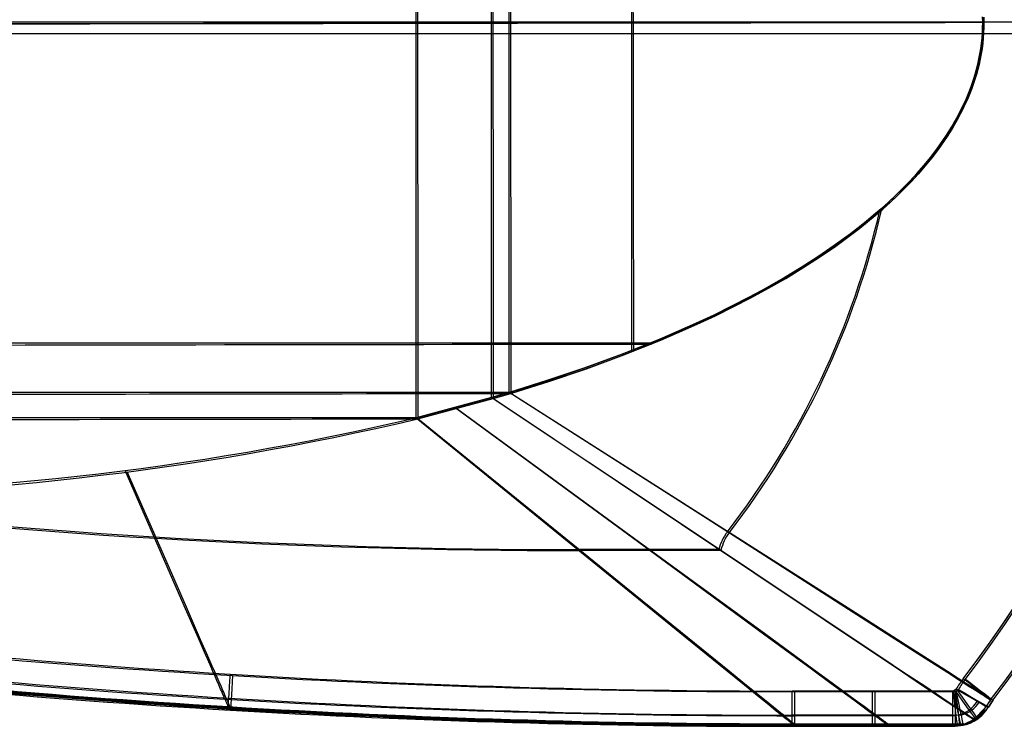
# Model space of a CAD drawing. Extents: x -64 to 57, y 4 to 161.
# Tile 184 of 256: x 3 to 29, y 65 to 83. Entities that reach past the tile are written whole.
import ezdxf

# ---------------------------------------------------------------- set-up
doc = ezdxf.new("R2010")
doc.units = 0
doc.layers.add('DEFAULT', color=7, linetype='CONTINUOUS')

msp = doc.modelspace()

# ---------------------------------------------------------------- linework, layer by layer
at = {"layer": 'DEFAULT', "color": 254}
for p, q in [((33.666, 82.826, 27.697), (-38.732, 82.826, 27.697)), ((33.697, 82.828, 69.575), (-38.7, 82.716, 69.575)), ((28.356, 82.826, 29.311), (28.354, 82.963, 29.311)), ((28.354, 82.955, 29.312), (28.356, 82.826, 29.311)), ((28.356, 82.826, 29.311), (28.354, 82.696, 29.312)), ((28.354, 82.688, 29.311), (28.356, 82.826, 29.311)), ((30.832, 82.826, 29.17), (28.356, 82.826, 29.311)), ((28.385, 82.957, 67.961), (28.388, 82.819, 67.961)), ((28.388, 82.819, 67.961), (28.386, 82.949, 67.961)), ((28.386, 82.69, 67.961), (28.388, 82.819, 67.961)), ((28.388, 82.819, 67.961), (28.386, 82.682, 67.961)), ((30.863, 82.823, 68.102), (28.388, 82.819, 67.961)), ((28.338, 82.413, 29.312), (28.348, 82.55, 29.312)), ((28.349, 82.567, 29.312), (28.34, 82.438, 29.312)), ((28.348, 82.55, 29.312), (28.354, 82.688, 29.311)), ((28.354, 82.696, 29.312), (28.349, 82.567, 29.312)), ((28.38, 82.544, 67.961), (28.37, 82.407, 67.96)), ((28.372, 82.431, 67.96), (28.381, 82.561, 67.96)), ((28.386, 82.682, 67.961), (28.38, 82.544, 67.961)), ((28.381, 82.561, 67.96), (28.386, 82.69, 67.961)), ((28.305, 82.14, 29.313), (28.323, 82.276, 29.312)), ((28.327, 82.309, 29.312), (28.311, 82.18, 29.313)), ((28.323, 82.276, 29.312), (28.338, 82.413, 29.312)), ((28.34, 82.438, 29.312), (28.327, 82.309, 29.312)), ((28.344, 82.174, 67.959), (28.36, 82.302, 67.96)), ((28.37, 82.407, 67.96), (28.356, 82.27, 67.96)), ((28.36, 82.302, 67.96), (28.372, 82.431, 67.96)), ((28.292, 82.052, 29.314), (28.269, 81.925, 29.315)), ((28.283, 82.004, 29.314), (28.305, 82.14, 29.313)), ((28.311, 82.18, 29.313), (28.292, 82.052, 29.314)), ((28.302, 81.919, 67.958), (28.324, 82.046, 67.958)), ((28.338, 82.133, 67.959), (28.316, 81.998, 67.958)), ((28.324, 82.046, 67.958), (28.344, 82.174, 67.959)), ((28.356, 82.27, 67.96), (28.338, 82.133, 67.959)), ((28.242, 81.798, 29.316), (28.213, 81.672, 29.317)), ((28.228, 81.735, 29.316), (28.257, 81.869, 29.315)), ((28.269, 81.925, 29.315), (28.242, 81.798, 29.316)), ((28.246, 81.666, 67.956), (28.275, 81.792, 67.957)), ((28.257, 81.869, 29.315), (28.283, 82.004, 29.314)), ((28.29, 81.863, 67.957), (28.261, 81.728, 67.956)), ((28.275, 81.792, 67.957), (28.302, 81.919, 67.958)), ((28.316, 81.998, 67.958), (28.29, 81.863, 67.957)), ((28.18, 81.547, 29.318), (28.143, 81.423, 29.319)), ((28.158, 81.47, 29.319), (28.194, 81.602, 29.317)), ((28.177, 81.416, 67.953), (28.213, 81.541, 67.954)), ((28.213, 81.672, 29.317), (28.18, 81.547, 29.318)), ((28.228, 81.595, 67.955), (28.191, 81.463, 67.954)), ((28.194, 81.602, 29.317), (28.228, 81.735, 29.316)), ((28.213, 81.541, 67.954), (28.246, 81.666, 67.956)), ((28.261, 81.728, 67.956), (28.228, 81.595, 67.955)), ((28.104, 81.3, 29.32), (28.062, 81.177, 29.322)), ((28.073, 81.209, 29.322), (28.117, 81.339, 29.32)), ((28.096, 81.171, 67.95), (28.138, 81.293, 67.952)), ((28.143, 81.423, 29.319), (28.104, 81.3, 29.32)), ((28.151, 81.332, 67.952), (28.107, 81.202, 67.951)), ((28.117, 81.339, 29.32), (28.158, 81.47, 29.319)), ((28.138, 81.293, 67.952), (28.177, 81.416, 67.953)), ((28.191, 81.463, 67.954), (28.151, 81.332, 67.952)), ((28.017, 81.056, 29.324), (27.969, 80.936, 29.325)), ((27.976, 80.953, 29.325), (28.026, 81.081, 29.323)), ((28.004, 80.929, 67.947), (28.051, 81.049, 67.949)), ((28.061, 81.074, 67.949), (28.011, 80.946, 67.947)), ((28.062, 81.177, 29.322), (28.017, 81.056, 29.324)), ((28.026, 81.081, 29.323), (28.073, 81.209, 29.322)), ((28.051, 81.049, 67.949), (28.096, 81.171, 67.95)), ((28.107, 81.202, 67.951), (28.061, 81.074, 67.949)), ((27.919, 80.817, 29.327), (27.865, 80.699, 29.329)), ((27.867, 80.703, 29.329), (27.923, 80.827, 29.327)), ((27.9, 80.692, 67.943), (27.953, 80.81, 67.945)), ((27.958, 80.82, 67.945), (27.902, 80.695, 67.943)), ((27.969, 80.936, 29.325), (27.919, 80.817, 29.327)), ((27.923, 80.827, 29.327), (27.976, 80.953, 29.325)), ((27.953, 80.81, 67.945), (28.004, 80.929, 67.947)), ((28.011, 80.946, 67.947), (27.958, 80.82, 67.945)), ((27.746, 80.457, 29.333), (27.808, 80.579, 29.331)), ((27.81, 80.583, 29.331), (27.752, 80.467, 29.333)), ((27.843, 80.572, 67.941), (27.781, 80.45, 67.939)), ((27.787, 80.46, 67.939), (27.845, 80.576, 67.941)), ((27.808, 80.579, 29.331), (27.867, 80.703, 29.329)), ((27.865, 80.699, 29.329), (27.81, 80.583, 29.331)), ((27.902, 80.695, 67.943), (27.843, 80.572, 67.941)), ((27.845, 80.576, 67.941), (27.9, 80.692, 67.943)), ((27.628, 80.241, 29.337), (27.564, 80.129, 29.339)), ((27.599, 80.122, 67.933), (27.664, 80.233, 67.935)), ((27.615, 80.217, 29.338), (27.682, 80.337, 29.336)), ((27.691, 80.353, 29.335), (27.628, 80.241, 29.337)), ((27.717, 80.329, 67.937), (27.65, 80.209, 67.934)), ((27.664, 80.233, 67.935), (27.727, 80.346, 67.937)), ((27.682, 80.337, 29.336), (27.746, 80.457, 29.333)), ((27.752, 80.467, 29.333), (27.691, 80.353, 29.335)), ((27.781, 80.45, 67.939), (27.717, 80.329, 67.937)), ((27.727, 80.346, 67.937), (27.787, 80.46, 67.939)), ((27.399, 79.867, 29.345), (27.474, 79.982, 29.343)), ((27.496, 80.019, 29.342), (27.427, 79.91, 29.344)), ((27.509, 79.974, 67.929), (27.435, 79.859, 67.927)), ((27.464, 79.902, 67.928), (27.532, 80.011, 67.93)), ((27.474, 79.982, 29.343), (27.545, 80.099, 29.34)), ((27.564, 80.129, 29.339), (27.496, 80.019, 29.342)), ((27.581, 80.091, 67.932), (27.509, 79.974, 67.929)), ((27.532, 80.011, 67.93), (27.599, 80.122, 67.933)), ((27.545, 80.099, 29.34), (27.615, 80.217, 29.338)), ((27.65, 80.209, 67.934), (27.581, 80.091, 67.932)), ((27.245, 79.641, 29.35), (27.323, 79.753, 29.348)), ((27.359, 79.745, 67.924), (27.281, 79.632, 67.922)), ((27.356, 79.802, 29.347), (27.284, 79.696, 29.349)), ((27.32, 79.688, 67.923), (27.393, 79.795, 67.926)), ((27.323, 79.753, 29.348), (27.399, 79.867, 29.345)), ((27.427, 79.91, 29.344), (27.356, 79.802, 29.347)), ((27.435, 79.859, 67.927), (27.359, 79.745, 67.924)), ((27.393, 79.795, 67.926), (27.464, 79.902, 67.928)), ((27.133, 79.487, 29.354), (26.975, 79.283, 29.359)), ((26.999, 79.313, 29.358), (27.165, 79.53, 29.353)), ((27.012, 79.275, 67.913), (27.169, 79.479, 67.918)), ((27.201, 79.521, 67.919), (27.036, 79.304, 67.914)), ((27.284, 79.696, 29.349), (27.133, 79.487, 29.354)), ((27.165, 79.53, 29.353), (27.245, 79.641, 29.35)), ((27.169, 79.479, 67.918), (27.32, 79.688, 67.923)), ((27.281, 79.632, 67.922), (27.201, 79.521, 67.919)), ((26.975, 79.283, 29.359), (26.812, 79.084, 29.364)), ((26.828, 79.103, 29.364), (26.999, 79.313, 29.358)), ((26.849, 79.076, 67.908), (27.012, 79.275, 67.913)), ((27.036, 79.304, 67.914), (26.864, 79.094, 67.908)), ((26.812, 79.084, 29.364), (26.642, 78.889, 29.37)), ((26.65, 78.898, 29.369), (26.828, 79.103, 29.364)), ((26.68, 78.88, 67.903), (26.849, 79.076, 67.908)), ((26.864, 79.094, 67.908), (26.687, 78.888, 67.903)), ((26.274, 78.5, 29.381), (26.465, 78.696, 29.375)), ((26.467, 78.699, 29.375), (26.287, 78.513, 29.38)), ((26.465, 78.696, 29.375), (26.65, 78.898, 29.369)), ((26.642, 78.889, 29.37), (26.467, 78.699, 29.375)), ((26.687, 78.888, 67.903), (26.502, 78.687, 67.897)), ((26.505, 78.69, 67.897), (26.68, 78.88, 67.903)), ((26.078, 78.307, 29.386), (26.274, 78.5, 29.381)), ((26.287, 78.513, 29.38), (26.103, 78.332, 29.386)), ((26.312, 78.49, 67.891), (26.116, 78.297, 67.886)), ((26.141, 78.322, 67.886), (26.325, 78.503, 67.892)), ((26.502, 78.687, 67.897), (26.312, 78.49, 67.891)), ((26.325, 78.503, 67.892), (26.505, 78.69, 67.897)), ((25.877, 78.12, 29.392), (26.078, 78.307, 29.386)), ((26.103, 78.332, 29.386), (25.914, 78.154, 29.391)), ((26.116, 78.297, 67.886), (25.915, 78.11, 67.88)), ((25.953, 78.145, 67.881), (26.141, 78.322, 67.886)), ((25.464, 77.76, 29.404), (25.672, 77.938, 29.398)), ((25.722, 77.982, 29.397), (25.526, 77.813, 29.402)), ((25.566, 77.802, 67.87), (25.761, 77.971, 67.876)), ((25.672, 77.938, 29.398), (25.877, 78.12, 29.392)), ((25.915, 78.11, 67.88), (25.711, 77.927, 67.874)), ((25.914, 78.154, 29.391), (25.722, 77.982, 29.397)), ((25.761, 77.971, 67.876), (25.953, 78.145, 67.881)), ((25.253, 77.588, 29.409), (25.464, 77.76, 29.404)), ((25.503, 77.749, 67.868), (25.292, 77.576, 67.863)), ((25.526, 77.813, 29.402), (25.328, 77.648, 29.407)), ((25.367, 77.637, 67.865), (25.566, 77.802, 67.87)), ((25.711, 77.927, 67.874), (25.503, 77.749, 67.868)), ((24.822, 77.255, 29.421), (25.039, 77.42, 29.415)), ((25.126, 77.487, 29.413), (24.921, 77.33, 29.418)), ((24.961, 77.318, 67.854), (25.166, 77.476, 67.859)), ((25.039, 77.42, 29.415), (25.253, 77.588, 29.409)), ((25.292, 77.576, 67.863), (25.078, 77.408, 67.857)), ((25.328, 77.648, 29.407), (25.126, 77.487, 29.413)), ((25.166, 77.476, 67.859), (25.367, 77.637, 67.865)), ((24.921, 77.33, 29.418), (24.504, 77.026, 29.429)), ((24.545, 77.013, 67.843), (24.961, 77.318, 67.854)), ((24.602, 77.095, 29.426), (24.822, 77.255, 29.421)), ((24.862, 77.244, 67.852), (24.642, 77.083, 67.846)), ((25.078, 77.408, 67.857), (24.862, 77.244, 67.852)), ((24.504, 77.026, 29.429), (24.078, 76.735, 29.439)), ((24.119, 76.722, 67.833), (24.545, 77.013, 67.843)), ((24.156, 76.786, 29.437), (24.602, 77.095, 29.426)), ((24.642, 77.083, 67.846), (24.197, 76.774, 67.835)), ((24.078, 76.735, 29.439), (23.643, 76.456, 29.449)), ((23.685, 76.443, 67.823), (24.119, 76.722, 67.833)), ((23.701, 76.492, 29.448), (24.156, 76.786, 29.437)), ((24.197, 76.774, 67.835), (23.743, 76.479, 67.825)), ((23.643, 76.456, 29.449), (23.201, 76.188, 29.459)), ((23.241, 76.212, 29.458), (23.701, 76.492, 29.448)), ((23.243, 76.174, 67.813), (23.685, 76.443, 67.823)), ((23.743, 76.479, 67.825), (23.283, 76.198, 67.814)), ((23.201, 76.188, 29.459), (22.753, 75.931, 29.468)), ((22.775, 75.944, 29.468), (23.241, 76.212, 29.458)), ((22.795, 75.917, 67.804), (23.243, 76.174, 67.813)), ((23.283, 76.198, 67.814), (22.818, 75.929, 67.804)), ((22.753, 75.931, 29.468), (22.298, 75.685, 29.478)), ((22.307, 75.689, 29.477), (22.775, 75.944, 29.468)), ((22.341, 75.669, 67.795), (22.795, 75.917, 67.804)), ((22.818, 75.929, 67.804), (22.349, 75.674, 67.795)), ((21.836, 75.447, 29.486), (22.307, 75.689, 29.477)), ((22.298, 75.685, 29.478), (21.839, 75.448, 29.487)), ((22.349, 75.674, 67.795), (21.879, 75.431, 67.786)), ((21.882, 75.432, 67.786), (22.341, 75.669, 67.795)), ((21.366, 75.216, 29.495), (21.836, 75.447, 29.486)), ((21.839, 75.448, 29.487), (21.375, 75.221, 29.495)), ((21.879, 75.431, 67.786), (21.409, 75.199, 67.777)), ((21.418, 75.204, 67.777), (21.882, 75.432, 67.786)), ((20.896, 74.997, 29.503), (21.366, 75.216, 29.495)), ((21.375, 75.221, 29.495), (20.907, 75.002, 29.503)), ((21.409, 75.199, 67.777), (20.94, 74.98, 67.769)), ((20.95, 74.985, 67.769), (21.418, 75.204, 67.777)), ((20.907, 75.002, 29.503), (19.96, 74.59, 29.519)), ((20.005, 74.57, 67.753), (20.95, 74.985, 67.769)), ((20.429, 74.789, 29.511), (20.896, 74.997, 29.503)), ((20.94, 74.98, 67.769), (20.473, 74.771, 67.761)), ((19.505, 74.404, 29.526), (20.429, 74.789, 29.511)), ((20.473, 74.771, 67.761), (19.55, 74.384, 67.746)), ((18.603, 74.057, 29.539), (19.505, 74.404, 29.526)), ((19.55, 74.384, 67.746), (18.648, 74.035, 67.733)), ((19.96, 74.59, 29.519), (19.002, 74.207, 29.534)), ((19.047, 74.186, 67.739), (20.005, 74.57, 67.753)), ((19.002, 74.207, 29.534), (18.03, 73.85, 29.547)), ((18.076, 73.828, 67.725), (19.047, 74.186, 67.739)), ((18.03, 73.85, 29.547), (17.049, 73.519, 29.559)), ((17.726, 73.744, 29.551), (18.603, 74.057, 29.539)), ((18.648, 74.035, 67.733), (17.772, 73.722, 67.721)), ((16.879, 73.464, 29.561), (17.726, 73.744, 29.551)), ((17.772, 73.722, 67.721), (16.925, 73.44, 67.711)), ((17.095, 73.495, 67.713), (18.076, 73.828, 67.725)), ((17.049, 73.519, 29.559), (16.065, 73.212, 29.571)), ((16.065, 73.212, 29.57), (16.879, 73.464, 29.561)), ((16.111, 73.187, 67.701), (17.095, 73.495, 67.713)), ((16.925, 73.44, 67.711), (16.111, 73.187, 67.702)), ((15.609, 73.078, 29.576), (13.651, 72.556, 29.56)), ((13.651, 72.556, 29.56), (15.609, 73.078, 29.577)), ((16.065, 73.212, 29.571), (15.609, 73.078, 29.576)), ((15.609, 73.078, 29.577), (16.065, 73.212, 29.57)), ((20.537, 69.783, 29.437), (15.609, 73.078, 29.577)), ((15.655, 73.052, 67.696), (16.111, 73.187, 67.701)), ((16.111, 73.187, 67.702), (15.655, 73.052, 67.696)), ((21.203, 69.927, 29.419), (16.065, 73.212, 29.57)), ((21.254, 69.909, 67.853), (16.111, 73.187, 67.702)), ((13.699, 72.527, 67.712), (15.655, 73.052, 67.696)), ((15.655, 73.052, 67.696), (13.699, 72.527, 67.712)), ((15.655, 73.052, 67.696), (20.589, 69.764, 67.835)), ((19.271, 69.436, 29.417), (14.666, 72.816, 29.568)), ((19.323, 69.415, 67.855), (14.713, 72.789, 67.704)), ((13.651, 72.556, 29.56), (17.67, 69.286, 29.407)), ((17.723, 69.263, 67.865), (13.699, 72.527, 67.712)), ((7.197, 68.686, 29.34), (6.106, 71.188, 29.495)), ((7.25, 68.647, 67.932), (6.156, 71.147, 67.778)), ((24.265, 67.29, 29.245), (20.537, 69.783, 29.437)), ((20.589, 69.764, 67.835), (24.32, 67.278, 68.027)), ((24.998, 67.5, 29.21), (21.203, 69.927, 29.419)), ((25.053, 67.489, 68.062), (21.254, 69.909, 67.853)), ((17.67, 69.286, 29.407), (19.285, 67.971, 29.31)), ((19.34, 67.951, 67.962), (17.723, 69.263, 67.865)), ((22.669, 66.941, 29.207), (19.271, 69.436, 29.417)), ((22.725, 66.926, 68.065), (19.323, 69.415, 67.855)), ((21.511, 69.131, 29.397), (17.859, 69.131, 29.397)), ((17.912, 69.109, 67.875), (21.564, 69.115, 67.875)), ((7.637, 67.677, 29.246), (7.197, 68.686, 29.34)), ((7.692, 67.639, 68.026), (7.25, 68.647, 67.932)), ((19.285, 67.971, 29.31), (20.637, 66.871, 29.199)), ((20.693, 66.853, 68.074), (19.34, 67.951, 67.962)), ((8.006, 66.83, 29.142), (7.637, 67.677, 29.246)), ((8.062, 66.793, 68.13), (7.692, 67.639, 68.026)), ((26.391, 66.609, 29.083), (24.998, 67.5, 29.21)), ((26.448, 66.6, 68.189), (25.053, 67.489, 68.062)), ((25.678, 66.345, 29.13), (24.265, 67.29, 29.245)), ((24.32, 67.278, 68.027), (25.735, 66.335, 68.143)), ((8.165, 66.467, 29.086), (8.006, 66.83, 29.142)), ((8.221, 66.43, 68.187), (8.062, 66.793, 68.13)), ((20.637, 66.871, 29.199), (21.726, 65.985, 29.073)), ((21.784, 65.969, 68.199), (20.693, 66.853, 68.074)), ((23.915, 66.026, 29.08), (22.669, 66.941, 29.207)), ((23.973, 66.013, 68.192), (22.725, 66.926, 68.065)), ((8.305, 66.145, 29.027), (8.165, 66.467, 29.086)), ((26.962, 66.244, 29.015), (26.391, 66.609, 29.083)), ((27.02, 66.235, 68.257), (26.448, 66.6, 68.189)), ((8.363, 66.108, 68.246), (8.221, 66.43, 68.187)), ((26.273, 65.947, 29.067), (25.678, 66.345, 29.13)), ((25.735, 66.335, 68.143), (26.33, 65.938, 68.205)), ((27.449, 65.932, 28.942), (26.962, 66.244, 29.015)), ((27.507, 65.925, 68.33), (27.02, 66.235, 68.257)), ((8.369, 65.998, 28.996), (8.305, 66.145, 29.027)), ((8.427, 65.961, 68.276), (8.363, 66.108, 68.246)), ((8.428, 65.862, 28.965), (8.369, 65.998, 28.996)), ((8.486, 65.825, 68.307), (8.427, 65.961, 68.276)), ((21.726, 65.985, 29.073), (22.172, 65.622, 29.005)), ((22.23, 65.607, 68.267), (21.784, 65.969, 68.199)), ((24.425, 65.652, 29.011), (23.915, 66.026, 29.08)), ((24.483, 65.64, 68.261), (23.973, 66.013, 68.192)), ((26.792, 65.6, 29.001), (26.273, 65.947, 29.067)), ((26.33, 65.938, 68.205), (26.85, 65.592, 68.272)), ((27.661, 65.797, 28.905), (27.449, 65.932, 28.942)), ((27.719, 65.789, 68.367), (27.507, 65.925, 68.33)), ((8.483, 65.736, 28.933), (8.428, 65.862, 28.965)), ((8.534, 65.62, 28.9), (8.483, 65.736, 28.933)), ((8.541, 65.699, 68.339), (8.486, 65.825, 68.307)), ((8.592, 65.584, 68.372), (8.541, 65.699, 68.339)), ((27.852, 65.675, 28.866), (27.661, 65.797, 28.905)), ((27.91, 65.668, 68.406), (27.719, 65.789, 68.367)), ((28.022, 65.566, 28.827), (27.852, 65.675, 28.866)), ((28.081, 65.559, 68.445), (27.91, 65.668, 68.406)), ((8.58, 65.514, 28.867), (8.534, 65.62, 28.9)), ((8.602, 65.465, 28.85), (8.58, 65.514, 28.867)), ((8.638, 65.478, 68.405), (8.592, 65.584, 68.372)), ((8.622, 65.419, 28.833), (8.602, 65.465, 28.85)), ((8.641, 65.374, 28.816), (8.622, 65.419, 28.833)), ((8.66, 65.429, 68.422), (8.638, 65.478, 68.405)), ((8.68, 65.382, 68.439), (8.66, 65.429, 68.422)), ((22.172, 65.622, 29.005), (22.552, 65.313, 28.934)), ((22.611, 65.298, 68.339), (22.23, 65.607, 68.267)), ((27.58, 65.459, 27.697), (23.415, 65.459, 27.697)), ((23.473, 65.445, 69.575), (27.638, 65.451, 69.575)), ((24.86, 65.333, 28.939), (24.425, 65.652, 29.011)), ((24.918, 65.321, 68.334), (24.483, 65.64, 68.261)), ((27.236, 65.303, 28.931), (26.792, 65.6, 29.001)), ((26.85, 65.592, 68.272), (27.295, 65.295, 68.341)), ((27.601, 65.461, 27.697), (27.58, 65.459, 27.697)), ((27.666, 65.508, 27.697), (27.601, 65.461, 27.697)), ((27.638, 65.451, 69.575), (27.659, 65.454, 69.575)), ((27.659, 65.454, 69.575), (27.725, 65.501, 69.575)), ((28.1, 65.516, 28.807), (28.022, 65.566, 28.827)), ((28.158, 65.51, 68.465), (28.081, 65.559, 68.445)), ((28.171, 65.471, 28.786), (28.1, 65.516, 28.807)), ((28.23, 65.464, 68.486), (28.158, 65.51, 68.465)), ((28.238, 65.428, 28.766), (28.171, 65.471, 28.786)), ((28.296, 65.422, 68.506), (28.23, 65.464, 68.486)), ((28.299, 65.389, 28.745), (28.238, 65.428, 28.766)), ((28.358, 65.382, 68.527), (28.296, 65.422, 68.506)), ((8.659, 65.333, 28.798), (8.641, 65.374, 28.816)), ((8.676, 65.294, 28.781), (8.659, 65.333, 28.798)), ((8.692, 65.257, 28.763), (8.676, 65.294, 28.781)), ((8.7, 65.338, 68.456), (8.68, 65.382, 68.439)), ((8.707, 65.223, 28.745), (8.692, 65.257, 28.763)), ((8.718, 65.296, 68.474), (8.7, 65.338, 68.456)), ((8.714, 65.207, 28.736), (8.707, 65.223, 28.745)), ((8.721, 65.192, 28.727), (8.714, 65.207, 28.736)), ((8.735, 65.257, 68.491), (8.718, 65.296, 68.474)), ((8.727, 65.177, 28.718), (8.721, 65.192, 28.727)), ((8.733, 65.163, 28.709), (8.727, 65.177, 28.718)), ((8.739, 65.149, 28.7), (8.733, 65.163, 28.709)), ((8.751, 65.221, 68.509), (8.735, 65.257, 68.491)), ((8.766, 65.187, 68.527), (8.751, 65.221, 68.509)), ((8.773, 65.171, 68.536), (8.766, 65.187, 68.527)), ((8.779, 65.155, 68.545), (8.773, 65.171, 68.536)), ((8.786, 65.141, 68.554), (8.779, 65.155, 68.545)), ((22.552, 65.313, 28.934), (22.717, 65.178, 28.896)), ((22.776, 65.163, 68.376), (22.611, 65.298, 68.339)), ((22.717, 65.178, 28.896), (22.866, 65.057, 28.858)), ((22.925, 65.042, 68.414), (22.776, 65.163, 68.376)), ((25.049, 65.194, 28.901), (24.86, 65.333, 28.939)), ((25.108, 65.183, 68.371), (24.918, 65.321, 68.334)), ((25.219, 65.069, 28.863), (25.049, 65.194, 28.901)), ((25.278, 65.058, 68.41), (25.108, 65.183, 68.371)), ((27.43, 65.174, 28.895), (27.236, 65.303, 28.931)), ((27.295, 65.295, 68.341), (27.489, 65.166, 68.377)), ((27.605, 65.057, 28.858), (27.43, 65.174, 28.895)), ((27.489, 65.166, 68.377), (27.664, 65.049, 68.414)), ((28.356, 65.353, 28.724), (28.299, 65.389, 28.745)), ((28.382, 65.336, 28.714), (28.356, 65.353, 28.724)), ((28.414, 65.347, 68.548), (28.358, 65.382, 68.527)), ((28.407, 65.32, 28.703), (28.382, 65.336, 28.714)), ((28.43, 65.305, 28.692), (28.407, 65.32, 28.703)), ((28.44, 65.33, 68.558), (28.414, 65.347, 68.548)), ((28.452, 65.291, 28.682), (28.43, 65.305, 28.692)), ((28.465, 65.314, 68.569), (28.44, 65.33, 68.558)), ((28.443, 65.052, 28.616), (28.558, 65.224, 28.616)), ((28.473, 65.278, 28.671), (28.452, 65.291, 28.682)), ((28.489, 65.299, 68.58), (28.465, 65.314, 68.569)), ((28.493, 65.265, 28.66), (28.473, 65.278, 28.671)), ((28.511, 65.285, 68.59), (28.489, 65.299, 68.58)), ((28.511, 65.253, 28.649), (28.493, 65.265, 28.66)), ((28.616, 65.218, 68.656), (28.502, 65.046, 68.656)), ((28.532, 65.272, 68.601), (28.511, 65.285, 68.59)), ((28.528, 65.243, 28.638), (28.511, 65.253, 28.649)), ((28.536, 65.238, 28.633), (28.528, 65.243, 28.638)), ((28.551, 65.259, 68.612), (28.532, 65.272, 68.601)), ((28.543, 65.233, 28.627), (28.536, 65.238, 28.633)), ((28.551, 65.228, 28.622), (28.543, 65.233, 28.627)), ((28.57, 65.248, 68.623), (28.551, 65.259, 68.612)), ((28.558, 65.224, 28.616), (28.551, 65.228, 28.622)), ((28.558, 65.224, 28.616), (28.562, 65.229, 28.616)), ((28.562, 65.229, 28.616), (28.562, 65.23, 28.582)), ((28.586, 65.237, 68.634), (28.57, 65.248, 68.623)), ((28.594, 65.232, 68.639), (28.586, 65.237, 68.634)), ((28.602, 65.227, 68.645), (28.594, 65.232, 68.639)), ((28.609, 65.222, 68.651), (28.602, 65.227, 68.645)), ((28.616, 65.218, 68.656), (28.609, 65.222, 68.651)), ((28.621, 65.224, 68.656), (28.616, 65.218, 68.656)), ((28.621, 65.224, 68.69), (28.621, 65.224, 68.656)), ((8.745, 65.136, 28.691), (8.739, 65.149, 28.7)), ((8.75, 65.124, 28.681), (8.745, 65.136, 28.691)), ((8.755, 65.112, 28.672), (8.75, 65.124, 28.681)), ((8.76, 65.101, 28.663), (8.755, 65.112, 28.672)), ((8.765, 65.091, 28.653), (8.76, 65.101, 28.663)), ((8.769, 65.081, 28.644), (8.765, 65.091, 28.653)), ((8.771, 65.077, 28.639), (8.769, 65.081, 28.644)), ((8.773, 65.072, 28.634), (8.771, 65.077, 28.639)), ((8.775, 65.068, 28.63), (8.773, 65.072, 28.634)), ((8.777, 65.064, 28.625), (8.775, 65.068, 28.63)), ((8.778, 65.06, 28.62), (8.777, 65.064, 28.625)), ((8.78, 65.056, 28.615), (8.778, 65.06, 28.62)), ((8.778, 65.002, 28.561), (8.781, 65.056, 28.615)), ((8.792, 65.126, 68.563), (8.786, 65.141, 68.554)), ((8.798, 65.113, 68.572), (8.792, 65.126, 68.563)), ((8.804, 65.1, 68.582), (8.798, 65.113, 68.572)), ((8.809, 65.088, 68.591), (8.804, 65.1, 68.582)), ((8.814, 65.076, 68.6), (8.809, 65.088, 68.591)), ((8.819, 65.065, 68.61), (8.814, 65.076, 68.6)), ((8.824, 65.055, 68.619), (8.819, 65.065, 68.61)), ((8.828, 65.045, 68.628), (8.824, 65.055, 68.619)), ((8.83, 65.04, 68.633), (8.828, 65.045, 68.628)), ((8.832, 65.036, 68.638), (8.83, 65.04, 68.633)), ((8.834, 65.032, 68.643), (8.832, 65.036, 68.638)), ((8.836, 65.027, 68.647), (8.834, 65.032, 68.643)), ((8.837, 65.023, 68.652), (8.836, 65.027, 68.647)), ((8.839, 65.02, 68.657), (8.837, 65.023, 68.652)), ((8.838, 64.966, 68.711), (8.84, 65.02, 68.657)), ((22.866, 65.057, 28.858), (22.999, 64.949, 28.82)), ((23.058, 64.935, 68.453), (22.925, 65.042, 68.414)), ((22.999, 64.949, 28.82), (23.059, 64.9, 28.8)), ((23.118, 64.886, 68.472), (23.058, 64.935, 68.453)), ((23.059, 64.9, 28.8), (23.115, 64.855, 28.78)), ((25.37, 64.958, 28.823), (25.219, 65.069, 28.863)), ((25.429, 64.947, 68.449), (25.278, 65.058, 68.41)), ((25.439, 64.908, 28.803), (25.37, 64.958, 28.823)), ((25.498, 64.897, 68.469), (25.429, 64.947, 68.449)), ((25.503, 64.861, 28.783), (25.439, 64.908, 28.803)), ((27.761, 64.952, 28.821), (27.605, 65.057, 28.858)), ((27.664, 65.049, 68.414), (27.821, 64.945, 68.451)), ((27.899, 64.86, 28.782), (27.761, 64.952, 28.821)), ((27.821, 64.945, 68.451), (27.958, 64.853, 68.49)), ((28.443, 65.052, 28.616), (28.118, 64.714, 28.703)), ((28.443, 65.052, 28.616), (28.118, 64.714, 28.703)), ((28.178, 64.707, 68.569), (28.502, 65.046, 68.656)), ((23.115, 64.855, 28.78), (23.167, 64.813, 28.76)), ((23.174, 64.841, 68.492), (23.118, 64.886, 68.472)), ((23.167, 64.813, 28.76), (23.215, 64.774, 28.739)), ((23.226, 64.798, 68.512), (23.174, 64.841, 68.492)), ((23.215, 64.774, 28.739), (23.258, 64.738, 28.719)), ((23.274, 64.76, 68.533), (23.226, 64.798, 68.512)), ((23.258, 64.738, 28.719), (23.279, 64.722, 28.708)), ((23.318, 64.724, 68.553), (23.274, 64.76, 68.533)), ((23.279, 64.722, 28.708), (23.298, 64.706, 28.698)), ((23.298, 64.706, 28.698), (23.316, 64.691, 28.687)), ((23.316, 64.691, 28.687), (23.333, 64.677, 28.677)), ((23.338, 64.708, 68.564), (23.318, 64.724, 68.553)), ((23.333, 64.677, 28.677), (23.35, 64.664, 28.666)), ((23.357, 64.692, 68.574), (23.338, 64.708, 68.564)), ((23.35, 64.664, 28.666), (23.365, 64.652, 28.655)), ((23.376, 64.677, 68.585), (23.357, 64.692, 68.574)), ((23.365, 64.652, 28.655), (23.379, 64.64, 28.645)), ((23.393, 64.663, 68.595), (23.376, 64.677, 68.585)), ((23.409, 64.65, 68.606), (23.393, 64.663, 68.595)), ((23.424, 64.638, 68.617), (23.409, 64.65, 68.606)), ((27.58, 64.835, 27.948), (23.415, 64.835, 27.948)), ((23.474, 64.822, 69.324), (27.639, 64.828, 69.324)), ((25.562, 64.85, 68.489), (25.498, 64.897, 68.469)), ((25.562, 64.818, 28.762), (25.503, 64.861, 28.783)), ((25.621, 64.807, 68.51), (25.562, 64.85, 68.489)), ((25.616, 64.778, 28.741), (25.562, 64.818, 28.762)), ((25.666, 64.741, 28.72), (25.616, 64.778, 28.741)), ((25.675, 64.767, 68.531), (25.621, 64.807, 68.51)), ((25.689, 64.724, 28.71), (25.666, 64.741, 28.72)), ((25.725, 64.731, 68.552), (25.675, 64.767, 68.531)), ((25.711, 64.708, 28.699), (25.689, 64.724, 28.71)), ((25.731, 64.693, 28.689), (25.711, 64.708, 28.699)), ((25.748, 64.714, 68.562), (25.725, 64.731, 68.552)), ((25.751, 64.679, 28.678), (25.731, 64.693, 28.689)), ((25.77, 64.698, 68.573), (25.748, 64.714, 68.562)), ((25.769, 64.665, 28.667), (25.751, 64.679, 28.678)), ((25.787, 64.652, 28.656), (25.769, 64.665, 28.667)), ((25.791, 64.683, 68.584), (25.77, 64.698, 68.573)), ((25.803, 64.641, 28.645), (25.787, 64.652, 28.656)), ((25.811, 64.668, 68.594), (25.791, 64.683, 68.584)), ((25.829, 64.655, 68.605), (25.811, 64.668, 68.594)), ((25.846, 64.642, 68.616), (25.829, 64.655, 68.605)), ((27.58, 64.835, 27.948), (27.733, 64.845, 27.955)), ((27.793, 64.838, 69.317), (27.639, 64.828, 69.324)), ((28.118, 64.714, 28.703), (27.898, 64.611, 28.612)), ((27.961, 64.819, 28.763), (27.899, 64.86, 28.782)), ((27.958, 64.853, 68.49), (28.02, 64.812, 68.509)), ((27.958, 64.604, 68.66), (28.178, 64.707, 68.569)), ((28.018, 64.78, 28.743), (27.961, 64.819, 28.763)), ((28.07, 64.745, 28.723), (28.018, 64.78, 28.743)), ((28.02, 64.812, 68.509), (28.077, 64.774, 68.529)), ((28.118, 64.714, 28.703), (28.07, 64.745, 28.723)), ((28.077, 64.774, 68.529), (28.13, 64.739, 68.549)), ((28.118, 64.714, 28.703), (28.118, 64.714, 28.703)), ((28.13, 64.739, 68.549), (28.178, 64.707, 68.569)), ((28.178, 64.707, 68.569), (28.178, 64.707, 68.569)), ((23.379, 64.64, 28.645), (23.386, 64.635, 28.639)), ((23.386, 64.635, 28.639), (23.392, 64.629, 28.634)), ((23.392, 64.629, 28.634), (23.398, 64.624, 28.629)), ((23.398, 64.624, 28.629), (23.404, 64.62, 28.623)), ((23.404, 64.62, 28.623), (23.41, 64.615, 28.618)), ((23.41, 64.615, 28.618), (23.415, 64.611, 28.612)), ((23.415, 64.611, 28.612), (27.898, 64.611, 28.612)), ((23.415, 64.587, 28.585), (27.814, 64.587, 28.585)), ((27.58, 64.56, 28.561), (23.415, 64.56, 28.561)), ((23.438, 64.626, 68.627), (23.424, 64.638, 68.617)), ((23.445, 64.621, 68.633), (23.438, 64.626, 68.627)), ((23.452, 64.616, 68.638), (23.445, 64.621, 68.633)), ((23.458, 64.611, 68.644), (23.452, 64.616, 68.638)), ((23.464, 64.606, 68.649), (23.458, 64.611, 68.644)), ((23.469, 64.601, 68.654), (23.464, 64.606, 68.649)), ((23.475, 64.597, 68.66), (23.469, 64.601, 68.654)), ((27.958, 64.604, 68.66), (23.475, 64.597, 68.66)), ((23.475, 64.573, 68.687), (27.874, 64.58, 68.687)), ((23.475, 64.546, 68.711), (27.64, 64.552, 68.711)), ((25.81, 64.635, 28.64), (25.803, 64.641, 28.645)), ((25.817, 64.63, 28.634), (25.81, 64.635, 28.64)), ((25.824, 64.625, 28.629), (25.817, 64.63, 28.634)), ((25.831, 64.62, 28.623), (25.824, 64.625, 28.629)), ((25.837, 64.615, 28.618), (25.831, 64.62, 28.623)), ((25.843, 64.611, 28.612), (25.837, 64.615, 28.618)), ((25.862, 64.631, 68.627), (25.846, 64.642, 68.616)), ((25.87, 64.625, 68.632), (25.862, 64.631, 68.627)), ((25.877, 64.62, 68.638), (25.87, 64.625, 68.632)), ((25.884, 64.615, 68.643), (25.877, 64.62, 68.638)), ((25.891, 64.61, 68.649), (25.884, 64.615, 68.643)), ((25.897, 64.605, 68.654), (25.891, 64.61, 68.649)), ((25.903, 64.601, 68.66), (25.897, 64.605, 68.654)), ((27.79, 64.582, 28.58), (27.58, 64.56, 28.561)), ((27.64, 64.552, 68.711), (27.85, 64.574, 68.692)), ((27.898, 64.611, 28.612), (27.79, 64.582, 28.58)), ((27.85, 64.574, 68.692), (27.958, 64.604, 68.66))]:
    msp.add_line(p, q, dxfattribs=at)
at = {"layer": 'DEFAULT', "color": 156}
for p, q in [((50.446, 82.524, 35.881), (-61.704, 82.524, 35.881)), ((50.446, 82.524, 37.517), (-61.704, 82.524, 37.517))]:
    msp.add_line(p, q, dxfattribs=at)
at = {"layer": 'DEFAULT', "color": 254, "extrusion": (0.000282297, 3.07965e-11, 1)}
msp.add_arc((5.771, 82.826, 28.624), 28.787, 322.3199, 37.6801, dxfattribs=at)
at = {"layer": 'DEFAULT', "color": 254}
for centre, radius, start, end in [((5.779, 82.826, 28.599), 28.787, 322.3198, 37.6802), ((5.779, 82.826, 28.582), 28.786, 322.3198, 37.6802), ((5.811, 82.785, 68.69), 28.786, 322.408, 37.7684), ((5.811, 82.785, 68.673), 28.787, 322.408, 37.7684), ((5.779, 82.826, 27.697), 27.886, 322.3198, 37.6802), ((5.811, 82.785, 69.575), 27.886, 322.408, 37.7684), ((5.811, 82.785, 69.575), 27.886, 347.9146, 37.7684), ((5.779, 82.826, 27.697), 27.886, 322.3198, 12.1736), ((4.592, 82.826, 29.397), 21.653, 322.3198, 346.997), ((4.624, 82.783, 67.875), 21.653, 322.408, 347.0852), ((17.859, 251.081, 29.397), 181.949, 263.06681, 270.00004), ((17.632, 251.058, 67.875), 181.949, 263.15498, 270.08823), ((22.679, 68.856, 29.397), 1.2, 142.3198, 166.7516), ((22.732, 68.842, 67.875), 1.2, 142.408, 166.8397), ((23.416, 306.663, 27.697), 241.204, 263.06765, 269.99966), ((23.104, 306.649, 69.575), 241.204, 263.15583, 270.08786), ((23.415, 306.64, 28.561), 242.081, 263.06732, 269.99999), ((23.102, 306.626, 68.711), 242.081, 263.1555, 270.08818), ((29.895, 64.2, 27.697), 2.584, 142.3198, 149.5857), ((29.955, 64.196, 69.575), 2.584, 142.408, 149.6739), ((29.955, 64.196, 69.575), 2.584, 142.408, 149.6739), ((29.895, 64.2, 28.582), 1.685, 142.3198, 149.5857), ((29.895, 64.2, 28.599), 1.684, 142.3198, 149.5894), ((29.955, 64.196, 68.69), 1.685, 142.408, 149.6739), ((29.955, 64.196, 68.673), 1.684, 142.408, 149.6775)]:
    msp.add_arc(centre, radius, start, end, dxfattribs=at)
at = {"layer": 'DEFAULT', "color": 254, "extrusion": (-0.000282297, -4.34565e-07, 1)}
msp.add_arc((5.83, 82.785, 68.648), 28.787, 322.4081, 37.7683, dxfattribs=at)
at = {"layer": 'DEFAULT', "color": 254, "extrusion": (0.999987, 9.39775e-08, 0.005014)}
for centre, radius, start, end in [((82.826, 94.133, 13.799), 65.452, 260.97286, 279.02715), ((82.826, 90.88, 15.757), 62.152, 260.97682, 279.02318), ((82.825, 90.683, 16.213), 61.943, 261.07183, 278.92838), ((82.826, 89.42, 19.395), 60.59, 261.91263, 278.08738)]:
    msp.add_arc(centre, radius, start, end, dxfattribs=at)
at = {"layer": 'DEFAULT', "color": 254, "extrusion": (0.999986, 0.001539, -0.005014)}
for centre, radius, start, end in [((82.776, 3.139, 13.471), 65.452, 80.97286, 99.02715), ((82.776, 6.392, 15.428), 62.152, 80.97682, 99.02318), ((82.776, 6.589, 15.884), 61.943, 81.07183, 98.92838), ((82.776, 7.851, 19.066), 60.59, 81.91263, 98.08738)]:
    msp.add_arc(centre, radius, start, end, dxfattribs=at)
at = {"layer": 'DEFAULT', "color": 254, "extrusion": (-9.39753e-08, 1, -6.75159e-10)}
msp.add_arc((6.356, 744.326, 82.826), 715.857, 267.22062, 272.391666, dxfattribs=at)
at = {"layer": 'DEFAULT', "color": 254, "extrusion": (-0.001539, 0.999999, -6.75145e-10)}
msp.add_arc((6.197, -647.054, 82.776), 715.857, 87.608334, 92.77938, dxfattribs=at)
at = {"layer": 'DEFAULT', "color": 254, "extrusion": (-9.39753e-08, 1, -6.75124e-10)}
msp.add_arc((7.784, 630.063, 74.489), 601.17, 267.377974, 271.888003, dxfattribs=at)
at = {"layer": 'DEFAULT', "color": 254, "extrusion": (-0.001539, 0.999999, -6.75188e-10)}
msp.add_arc((7.626, -532.977, 74.439), 601.356, 88.112694, 92.621328, dxfattribs=at)
at = {"layer": 'DEFAULT', "color": 254, "extrusion": (-9.39753e-08, 1, -6.75045e-10)}
msp.add_arc((8.404, 582.664, 73.212), 553.633, 267.46688, 271.60789, dxfattribs=at)
at = {"layer": 'DEFAULT', "color": 254, "extrusion": (-0.001539, 0.999999, -6.75209e-10)}
msp.add_arc((8.248, -485.653, 73.162), 553.895, 88.39314, 92.53219, dxfattribs=at)
at = {"layer": 'DEFAULT', "color": 254, "extrusion": (-9.39753e-08, 1, -6.75219e-10)}
msp.add_arc((8.436, 572.639, 72.556), 543.529, 267.67104, 271.37983, dxfattribs=at)
at = {"layer": 'DEFAULT', "color": 254, "extrusion": (-0.001539, 0.999999, -6.75214e-10)}
msp.add_arc((8.28, -475.701, 72.506), 543.862, 88.6213, 92.32782, dxfattribs=at)
at = {"layer": 'DEFAULT', "color": 254, "extrusion": (-0.008751, 0.000499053, 0.999962)}
msp.add_arc((-3.156, 145.16, 29.475), 74.597, 269.50711, 283.22417, dxfattribs=at)
at = {"layer": 'DEFAULT', "color": 254, "extrusion": (0.008752, -0.000485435, 0.999962)}
msp.add_arc((-4.071, 145.153, 67.794), 74.597, 269.59523, 283.31235, dxfattribs=at)
at = {"layer": 'DEFAULT', "color": 254, "extrusion": (2.11883e-06, 3.49797e-05, 1)}
msp.add_arc((23.415, 306.632, 27.951), 241.798, 263.06722, 270.00009, dxfattribs=at)
at = {"layer": 'DEFAULT', "color": 254, "extrusion": (-2.065e-06, -3.49831e-05, 1)}
msp.add_arc((23.102, 306.622, 69.321), 241.798, 263.1554, 270.08828, dxfattribs=at)
at = {"layer": 'DEFAULT', "color": 254, "extrusion": (0.000222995, 0.002208, 0.999998)}
msp.add_arc((23.462, 307.095, 28.732), 242.573, 263.06967, 269.98747, dxfattribs=at)
at = {"layer": 'DEFAULT', "color": 254, "extrusion": (0.000287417, 0.002846, 0.999996)}
msp.add_arc((23.464, 307.148, 28.803), 242.619, 263.07069, 269.98646, dxfattribs=at)
at = {"layer": 'DEFAULT', "color": 254, "extrusion": (-0.000219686, -0.002209, 0.999998)}
msp.add_arc((23.169, 307.285, 68.54), 242.562, 263.15769, 270.07582, dxfattribs=at)
at = {"layer": 'DEFAULT', "color": 254, "extrusion": (-0.000283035, -0.002847, 0.999996)}
msp.add_arc((23.177, 307.4, 68.469), 242.608, 263.15871, 270.07481, dxfattribs=at)
at = {"layer": 'DEFAULT', "color": 254, "extrusion": (0.998171, -0.060457, 3.00647e-06)}
msp.add_arc((66.314, 28.597, 4.832), 0.9, 182.3073, 270, dxfattribs=at)
at = {"layer": 'DEFAULT', "color": 254, "extrusion": (0.998263, -0.058921, -3.02465e-06)}
msp.add_arc((66.273, 68.675, 4.994), 0.9, 90, 177.6927, dxfattribs=at)
at = {"layer": 'DEFAULT', "color": 254, "extrusion": (0.611254, 0.791434, 6.24831e-15)}
msp.add_arc((18.167, 28.597, 69.084), 0.9, 181, 270, dxfattribs=at)
at = {"layer": 'DEFAULT', "color": 254, "extrusion": (0.610035, 0.792375, 5.74714e-15)}
msp.add_arc((18.011, 68.675, 69.141), 0.9, 90, 179, dxfattribs=at)
at = {"layer": 'DEFAULT', "color": 254, "extrusion": (1, 6.32261e-07, 3.19131e-12)}
msp.add_arc((65.459, 28.597, 23.415), 0.9, 182.307, 270, dxfattribs=at)
at = {"layer": 'DEFAULT', "color": 254, "extrusion": (0.999999, 0.00154, 1.05032e-13)}
msp.add_arc((65.409, 68.675, 23.574), 0.9, 90, 177.693, dxfattribs=at)
at = {"layer": 'DEFAULT', "color": 254, "extrusion": (1, 6.32264e-07, -1.25408e-13)}
msp.add_arc((65.459, 28.597, 25.497), 0.9, 182.307, 270, dxfattribs=at)
at = {"layer": 'DEFAULT', "color": 254, "extrusion": (0.999999, 0.00154, 6.40274e-13)}
msp.add_arc((65.409, 68.675, 25.657), 0.9, 90, 177.693, dxfattribs=at)
at = {"layer": 'DEFAULT', "color": 254, "extrusion": (1, 6.32264e-07, -6.27671e-14)}
msp.add_arc((65.459, 28.597, 27.58), 0.9, 182.307, 270, dxfattribs=at)
at = {"layer": 'DEFAULT', "color": 254, "extrusion": (0.992671, 0.120846, -7.26546e-05)}
msp.add_arc((61.646, 28.6, 35.297), 0.9, 181.9468, 269.9977, dxfattribs=at)
at = {"layer": 'DEFAULT', "color": 254, "extrusion": (0.977696, 0.210025, -6.77472e-12)}
msp.add_arc((58.204, 28.597, 40.734), 0.9, 181.0979, 270, dxfattribs=at)
at = {"layer": 'DEFAULT', "color": 254, "extrusion": (0.999999, 0.00154, 1.08097e-14)}
msp.add_arc((65.409, 68.675, 27.739), 0.9, 90, 177.693, dxfattribs=at)
at = {"layer": 'DEFAULT', "color": 254, "extrusion": (0.810471, 0.585778, -6.19811e-06)}
msp.add_arc((36.878, 28.598, 60.756), 0.9, 181.1276, 269.9788, dxfattribs=at)
at = {"layer": 'DEFAULT', "color": 254, "extrusion": (0.992623, 0.121243, 6.46418e-05)}
msp.add_arc((61.617, 68.673, 35.385), 0.9, 90.0034, 178.0504, dxfattribs=at)
at = {"layer": 'DEFAULT', "color": 254, "extrusion": (0.977372, 0.21153, 7.69312e-13)}
msp.add_arc((58.122, 68.675, 40.879), 0.9, 90, 178.9021, dxfattribs=at)
at = {"layer": 'DEFAULT', "color": 254, "extrusion": (0.506248, 0.862388, 6.09002e-13)}
msp.add_arc((9.305, 28.597, 70.5), 0.9, 181, 270, dxfattribs=at)
at = {"layer": 'DEFAULT', "color": 254, "extrusion": (0.809569, 0.587025, 6.19808e-06)}
msp.add_arc((36.745, 68.675, 60.856), 0.9, 90.0212, 178.8724, dxfattribs=at)
at = {"layer": 'DEFAULT', "color": 254, "extrusion": (0.504921, 0.863165, -5.40312e-13)}
msp.add_arc((9.142, 68.675, 70.537), 0.9, 90, 179, dxfattribs=at)
at = {"layer": 'DEFAULT', "color": 254, "extrusion": (0.004352, -0.0076, 0.999962)}
msp.add_arc((27.452, 65.781, 27.582), 0.741, 282.4457, 329.1684, dxfattribs=at)
at = {"layer": 'DEFAULT', "color": 254, "extrusion": (-0.004364, 0.007593, 0.999962)}
msp.add_arc((27.934, 65.034, 69.686), 0.741, 282.5339, 329.2565, dxfattribs=at)
at = {"layer": 'DEFAULT', "color": 254, "extrusion": (0.009041, -0.015773, 0.999835)}
msp.add_arc((56.529, 43.676, 27.808), 1, 252.3068, 299.7605, dxfattribs=at)
at = {"layer": 'DEFAULT', "color": 254, "extrusion": (0.008993, -0.015706, 0.999836)}
msp.add_arc((56.508, 43.708, 27.811), 1.007, 252.5015, 299.6206, dxfattribs=at)
at = {"layer": 'DEFAULT', "color": 254, "extrusion": (-0.009065, 0.015759, 0.999835)}
msp.add_arc((-56.643, -41.785, 69.446), 1, 72.3069, 119.7605, dxfattribs=at)
at = {"layer": 'DEFAULT', "color": 254, "extrusion": (-0.009017, 0.015693, 0.999836)}
msp.add_arc((-56.621, -41.825, 69.443), 1.007, 72.5015, 119.6206, dxfattribs=at)
at = {"layer": 'DEFAULT', "color": 254, "extrusion": (-0.62902, 0.777168, 0.018542)}
msp.add_arc((-15137.269, 23.887, 33.196), 15074.234, 0.0155227, 0.0156528, dxfattribs=at)
at = {"layer": 'DEFAULT', "color": 254, "extrusion": (-0.630219, 0.776196, -0.018542)}
msp.add_arc((-15137.316, 73.365, 31.253), 15074.19, 359.9843521, 359.9844822, dxfattribs=at)
at = {"layer": 'DEFAULT', "color": 254, "extrusion": (0.009994, -0.017452, 0.999798)}
msp.add_arc((56.514, 43.75, 27.787), 1, 263.021, 286.5388, dxfattribs=at)
at = {"layer": 'DEFAULT', "color": 254, "extrusion": (-0.010021, 0.017436, 0.999798)}
msp.add_arc((-56.627, -41.672, 69.463), 1, 83.021, 106.7522, dxfattribs=at)
at = {"layer": 'DEFAULT', "color": 254, "extrusion": (-0.296504, 0.954844, 0.018903)}
msp.add_arc((-15930.8, -75.867, 54.015), 15885.034, 0.373066, 0.373451, dxfattribs=at)
at = {"layer": 'DEFAULT', "color": 254, "extrusion": (-0.297973, 0.954387, -0.018903)}
msp.add_arc((-15930.869, 173.12, 52.081), 15884.966, 359.6265488, 359.6269342, dxfattribs=at)
at = {"layer": 'DEFAULT', "color": 254, "extrusion": (1, 6.32235e-07, 4.06636e-11)}
msp.add_arc((64.375, 28.797, 23.415), 0.3, 308.0544, 321.8805, dxfattribs=at)
at = {"layer": 'DEFAULT', "color": 254, "extrusion": (0.999999, 0.00154, -2.87911e-11)}
msp.add_arc((64.325, 68.475, 23.574), 0.3, 38.1195, 51.9456, dxfattribs=at)
at = {"layer": 'DEFAULT', "color": 254, "extrusion": (1, 6.32262e-07, 1.16062e-12)}
msp.add_arc((64.375, 28.797, 25.67), 0.3, 308.0544, 321.8805, dxfattribs=at)
at = {"layer": 'DEFAULT', "color": 254, "extrusion": (0.999999, 0.00154, 4.92757e-12)}
msp.add_arc((64.325, 68.475, 25.829), 0.3, 38.1194, 51.9456, dxfattribs=at)

doc.saveas('drawing.dxf')
